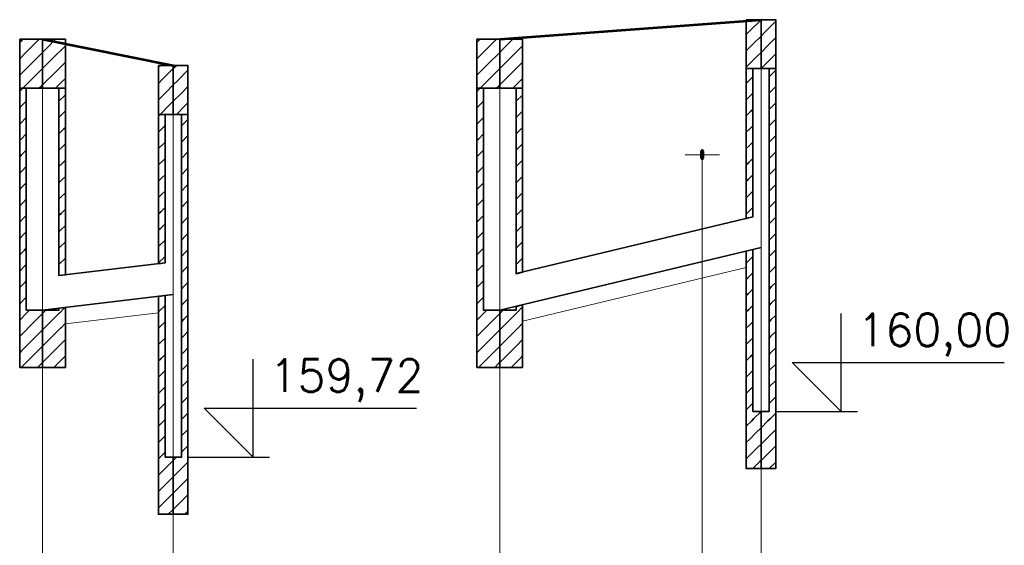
# Model space of a CAD drawing. Header units: millimetres. Extents: x 7.8 to 19, y -49.2 to -24.4.
# Tile 9 of 30: x 8.8802 to 8.9405, y -24.5537 to -24.5215. Entities that reach past the tile are written whole.
import ezdxf

# ---------------------------------------------------------------- set-up
doc = ezdxf.new("R2010")
doc.units = ezdxf.units.MM
doc.linetypes.add('DASHED', pattern=[0.75, 0.5, -0.25])
doc.layers.get('0').update_dxf_attribs({"lineweight": 13})
for name, color, linetype, lineweight in [('CIENKA', 7, 'Continuous', 15), ('CIENKA2', 1, 'Continuous', 25), ('CIENKA_PRZERYWANA', 7, 'DASHED', 15), ('GRUBA', 3, 'Continuous', 53), ('SREDNIA', 2, 'Continuous', 35)]:
    doc.layers.add(name, color=color, linetype=linetype, lineweight=lineweight)
doc.styles.add('romans', font='romans.shx')

# ---------------------------------------------------------------- blocks, each defined once
blk = doc.blocks.new('*X2628')
at = {"layer": 'SREDNIA', "color": 2, "linetype": 'Continuous', "ltscale": 0.01}
for p, q in [((1.107664, 0.122664), (1.1076, 0.1226)), ((1.1078, 0.1228), (1.107664, 0.122664)), ((1.1088, 0.1228), (1.107982, 0.121982)), ((1.107982, 0.121982), (1.1076, 0.1216)), ((1.109, 0.122), (1.1083, 0.1213)), ((1.1083, 0.1213), (1.1076, 0.1206)), ((1.108618, 0.120618), (1.1078, 0.1198)), ((1.109, 0.121), (1.108618, 0.120618)), ((1.109, 0.12), (1.108936, 0.119936)), ((1.108936, 0.119936), (1.1088, 0.1198))]:
    blk.add_line(p, q, dxfattribs=at)
blk = doc.blocks.new('*X2629')
at = {"layer": 'SREDNIA', "color": 2, "linetype": 'Continuous', "ltscale": 0.01}
for p, q in [((1.1098, 0.1228), (1.109255, 0.122255)), ((1.109255, 0.122255), (1.109, 0.122)), ((1.1104, 0.1224), (1.109573, 0.121573)), ((1.109573, 0.121573), (1.109, 0.121)), ((1.1104, 0.1214), (1.109891, 0.120891)), ((1.109891, 0.120891), (1.109, 0.12)), ((1.110209, 0.120209), (1.1098, 0.1198)), ((1.1104, 0.1204), (1.110209, 0.120209))]:
    blk.add_line(p, q, dxfattribs=at)
blk = doc.blocks.new('*X2630')
at = {"layer": 'SREDNIA', "color": 2, "linetype": 'Continuous', "ltscale": 0.01}
for p, q in [((1.116123, 0.121123), (1.1161, 0.1211)), ((1.1162, 0.1212), (1.116123, 0.121123)), ((1.117, 0.121), (1.116354, 0.120354)), ((1.116354, 0.120354), (1.1161, 0.1201)), ((1.117, 0.12), (1.116585, 0.119585)), ((1.116585, 0.119585), (1.1161, 0.1191)), ((1.116815, 0.118815), (1.1162, 0.1182)), ((1.117, 0.119), (1.116815, 0.118815))]:
    blk.add_line(p, q, dxfattribs=at)
blk = doc.blocks.new('*X2631')
at = {"layer": 'SREDNIA', "color": 2, "linetype": 'Continuous', "ltscale": 0.01}
for p, q in [((1.117046, 0.121046), (1.117, 0.121)), ((1.1172, 0.1212), (1.117046, 0.121046)), ((1.1179, 0.1209), (1.117277, 0.120277)), ((1.117277, 0.120277), (1.117, 0.12)), ((1.117508, 0.119508), (1.117, 0.119)), ((1.1179, 0.1199), (1.117508, 0.119508)), ((1.1179, 0.1189), (1.117738, 0.118738)), ((1.117738, 0.118738), (1.1172, 0.1182))]:
    blk.add_line(p, q, dxfattribs=at)
blk = doc.blocks.new('*X2632')
at = {"layer": 'SREDNIA', "color": 2, "linetype": 'Continuous', "ltscale": 0.01}
for p, q in [((1.135664, 0.122664), (1.1356, 0.1226)), ((1.1358, 0.1228), (1.135664, 0.122664)), ((1.1368, 0.1228), (1.135982, 0.121982)), ((1.135982, 0.121982), (1.1356, 0.1216)), ((1.137, 0.122), (1.1363, 0.1213)), ((1.1363, 0.1213), (1.1356, 0.1206)), ((1.136618, 0.120618), (1.1358, 0.1198)), ((1.137, 0.121), (1.136618, 0.120618)), ((1.137, 0.12), (1.136936, 0.119936)), ((1.136936, 0.119936), (1.1368, 0.1198))]:
    blk.add_line(p, q, dxfattribs=at)
blk = doc.blocks.new('*X2633')
at = {"layer": 'SREDNIA', "color": 2, "linetype": 'Continuous', "ltscale": 0.01}
for p, q in [((1.1378, 0.1228), (1.137255, 0.122255)), ((1.137255, 0.122255), (1.137, 0.122)), ((1.1384, 0.1224), (1.137573, 0.121573)), ((1.137573, 0.121573), (1.137, 0.121)), ((1.1384, 0.1214), (1.137891, 0.120891)), ((1.137891, 0.120891), (1.137, 0.12)), ((1.138209, 0.120209), (1.1378, 0.1198)), ((1.1384, 0.1204), (1.138209, 0.120209))]:
    blk.add_line(p, q, dxfattribs=at)
blk = doc.blocks.new('*X2634')
at = {"layer": 'SREDNIA', "color": 2, "linetype": 'Continuous', "ltscale": 0.01}
for p, q in [((1.153, 0.124), (1.152308, 0.123308)), ((1.153, 0.124), (1.152308, 0.123308)), ((1.152308, 0.123308), (1.1521, 0.1231)), ((1.152538, 0.122538), (1.1521, 0.1221)), ((1.153, 0.123), (1.152538, 0.122538)), ((1.153, 0.122), (1.152769, 0.121769)), ((1.152769, 0.121769), (1.1521, 0.1211))]:
    blk.add_line(p, q, dxfattribs=at)
blk = doc.blocks.new('*X2635')
at = {"layer": 'SREDNIA', "color": 2, "linetype": 'Continuous', "ltscale": 0.01}
for p, q in [((1.1539, 0.1239), (1.153231, 0.123231)), ((1.153231, 0.123231), (1.153, 0.123)), ((1.153462, 0.122462), (1.153, 0.122)), ((1.1539, 0.1229), (1.153462, 0.122462)), ((1.1539, 0.1219), (1.153692, 0.121692)), ((1.153692, 0.121692), (1.153, 0.121)), ((1.153692, 0.121692), (1.153, 0.121))]:
    blk.add_line(p, q, dxfattribs=at)
blk = doc.blocks.new('*X2728')
at = {"layer": 'SREDNIA', "color": 2, "linetype": 'Continuous', "ltscale": 0.01}
for p, q in [((1.1076, 0.1196), (1.107606, 0.119606)), ((1.107606, 0.119606), (1.1078, 0.1198)), ((1.107634, 0.118634), (1.108, 0.119)), ((1.1076, 0.1186), (1.107634, 0.118634)), ((1.1076, 0.1176), (1.107663, 0.117663)), ((1.107663, 0.117663), (1.108, 0.118)), ((1.107691, 0.116691), (1.108, 0.117)), ((1.1076, 0.1166), (1.107691, 0.116691)), ((1.10772, 0.11572), (1.108, 0.116)), ((1.1076, 0.1156), (1.10772, 0.11572)), ((1.1076, 0.1146), (1.107749, 0.114749)), ((1.107749, 0.114749), (1.108, 0.115)), ((1.107777, 0.113777), (1.108, 0.114)), ((1.1076, 0.1136), (1.107777, 0.113777)), ((1.1076, 0.1126), (1.107806, 0.112806)), ((1.107806, 0.112806), (1.108, 0.113)), ((1.1076, 0.1116), (1.107834, 0.111834)), ((1.107834, 0.111834), (1.108, 0.112)), ((1.107863, 0.110863), (1.108, 0.111)), ((1.1076, 0.1106), (1.107863, 0.110863)), ((1.1076, 0.1096), (1.107891, 0.109891)), ((1.107891, 0.109891), (1.108, 0.11)), ((1.1076, 0.1086), (1.10792, 0.10892)), ((1.10792, 0.10892), (1.108, 0.109)), ((1.1076, 0.1076), (1.107949, 0.107949)), ((1.107949, 0.107949), (1.108, 0.108)), ((1.1076, 0.1066), (1.107977, 0.106977)), ((1.107977, 0.106977), (1.108, 0.107)), ((1.1082, 0.1062), (1.108044, 0.106044)), ((1.107974, 0.105974), (1.1076, 0.1056)), ((1.108044, 0.106044), (1.107974, 0.105974)), ((1.109, 0.106), (1.108267, 0.105267)), ((1.108267, 0.105267), (1.107845, 0.104845)), ((1.109, 0.105), (1.108489, 0.104489)), ((1.107845, 0.104845), (1.1076, 0.1046)), ((1.108489, 0.104489), (1.107716, 0.103716)), ((1.107716, 0.103716), (1.1076, 0.1036)), ((1.109, 0.104), (1.108711, 0.103711)), ((1.108711, 0.103711), (1.1077, 0.1027)), ((1.108933, 0.102933), (1.1087, 0.1027)), ((1.109, 0.103), (1.108933, 0.102933))]:
    blk.add_line(p, q, dxfattribs=at)
blk = doc.blocks.new('*X2729')
at = {"layer": 'SREDNIA', "color": 2, "linetype": 'Continuous', "ltscale": 0.01}
for p, q in [((1.1104, 0.1194), (1.110386, 0.119386)), ((1.110386, 0.119386), (1.11, 0.119)), ((1.110349, 0.118349), (1.11, 0.118)), ((1.1104, 0.1184), (1.110349, 0.118349)), ((1.110313, 0.117313), (1.11, 0.117)), ((1.1104, 0.1174), (1.110313, 0.117313)), ((1.1104, 0.1164), (1.110277, 0.116277)), ((1.110277, 0.116277), (1.11, 0.116)), ((1.110241, 0.115241), (1.11, 0.115)), ((1.1104, 0.1154), (1.110241, 0.115241)), ((1.110205, 0.114205), (1.11, 0.114)), ((1.1104, 0.1144), (1.110205, 0.114205)), ((1.1104, 0.1134), (1.110169, 0.113169)), ((1.110169, 0.113169), (1.11, 0.113)), ((1.1104, 0.1124), (1.110133, 0.112133)), ((1.110133, 0.112133), (1.11, 0.112)), ((1.110097, 0.111097), (1.11, 0.111)), ((1.1104, 0.1114), (1.110097, 0.111097)), ((1.1104, 0.1104), (1.110061, 0.110061)), ((1.110061, 0.110061), (1.11, 0.11)), ((1.1104, 0.1094), (1.110025, 0.109025)), ((1.110025, 0.109025), (1.11, 0.109)), ((1.1104, 0.1084), (1.110366, 0.108366))]:
    blk.add_line(p, q, dxfattribs=at)
blk = doc.blocks.new('*X2730')
at = {"layer": 'SREDNIA', "color": 2, "linetype": 'Continuous', "ltscale": 0.01}
for p, q in [((1.109057, 0.106057), (1.1092, 0.1062)), ((1.110032, 0.106032), (1.110366, 0.106366)), ((1.109, 0.106), (1.109057, 0.106057)), ((1.109343, 0.105343), (1.110021, 0.106021)), ((1.110021, 0.106021), (1.110032, 0.106032)), ((1.109, 0.105), (1.109343, 0.105343)), ((1.109629, 0.104629), (1.110123, 0.105123)), ((1.110123, 0.105123), (1.110131, 0.105131)), ((1.110131, 0.105131), (1.1104, 0.1054)), ((1.109, 0.104), (1.109629, 0.104629)), ((1.110231, 0.104231), (1.1104, 0.1044)), ((1.109, 0.103), (1.109914, 0.103914)), ((1.109914, 0.103914), (1.110226, 0.104226)), ((1.110226, 0.104226), (1.110231, 0.104231)), ((1.1097, 0.1027), (1.1102, 0.1032)), ((1.1102, 0.1032), (1.110328, 0.103328)), ((1.110328, 0.103328), (1.11033, 0.10333)), ((1.11033, 0.10333), (1.1104, 0.1034))]:
    blk.add_line(p, q, dxfattribs=at)
blk = doc.blocks.new('*X2731')
at = {"layer": 'SREDNIA', "color": 2, "linetype": 'Continuous', "ltscale": 0.01}
for p, q in [((1.1161, 0.1181), (1.1162, 0.1182)), ((1.116468, 0.117468), (1.1161, 0.1171)), ((1.1165, 0.1175), (1.116468, 0.117468)), ((1.116422, 0.116422), (1.1161, 0.1161)), ((1.1165, 0.1165), (1.116422, 0.116422)), ((1.116377, 0.115377), (1.1161, 0.1151)), ((1.1165, 0.1155), (1.116377, 0.115377)), ((1.116331, 0.114331), (1.1161, 0.1141)), ((1.1165, 0.1145), (1.116331, 0.114331)), ((1.1165, 0.1135), (1.116285, 0.113285)), ((1.116285, 0.113285), (1.1161, 0.1131)), ((1.116239, 0.112239), (1.1161, 0.1121)), ((1.1165, 0.1125), (1.116239, 0.112239)), ((1.116194, 0.111194), (1.1161, 0.1111)), ((1.1165, 0.1115), (1.116194, 0.111194)), ((1.1165, 0.1105), (1.116148, 0.110148)), ((1.116148, 0.110148), (1.1161, 0.1101)), ((1.1165, 0.1095), (1.116102, 0.109102)), ((1.116102, 0.109102), (1.1161, 0.1091))]:
    blk.add_line(p, q, dxfattribs=at)
blk = doc.blocks.new('*X2732')
at = {"layer": 'SREDNIA', "color": 2, "linetype": 'Continuous', "ltscale": 0.01}
for p, q in [((1.1161, 0.1061), (1.116137, 0.106137)), ((1.116137, 0.106137), (1.1165, 0.1065)), ((1.1161, 0.1051), (1.116176, 0.105176)), ((1.116176, 0.105176), (1.1165, 0.1055)), ((1.116215, 0.104215), (1.1165, 0.1045)), ((1.1161, 0.1041), (1.116215, 0.104215)), ((1.1161, 0.1031), (1.116254, 0.103254)), ((1.116254, 0.103254), (1.1165, 0.1035)), ((1.1161, 0.1021), (1.116293, 0.102293)), ((1.116293, 0.102293), (1.1165, 0.1025)), ((1.1161, 0.1011), (1.116332, 0.101332)), ((1.116332, 0.101332), (1.1165, 0.1015)), ((1.1161, 0.1001), (1.116371, 0.100371)), ((1.116371, 0.100371), (1.1165, 0.1005)), ((1.11641, 0.09941), (1.1165, 0.0995)), ((1.1161, 0.0991), (1.11641, 0.09941)), ((1.1161, 0.0981), (1.116449, 0.098449)), ((1.116449, 0.098449), (1.1165, 0.0985)), ((1.1161, 0.0971), (1.116488, 0.097488)), ((1.116488, 0.097488), (1.1165, 0.0975)), ((1.116588, 0.096588), (1.11641, 0.09641)), ((1.117, 0.097), (1.116588, 0.096588)), ((1.11641, 0.09641), (1.1161, 0.0961)), ((1.117, 0.096), (1.116712, 0.095713)), ((1.116281, 0.095281), (1.1161, 0.0951)), ((1.116712, 0.095713), (1.116281, 0.095281)), ((1.116837, 0.094838), (1.116152, 0.094152)), ((1.117, 0.095), (1.116837, 0.094838)), ((1.116152, 0.094152), (1.1161, 0.0941)), ((1.116963, 0.093963), (1.1167, 0.0937)), ((1.117, 0.094), (1.116963, 0.093963))]:
    blk.add_line(p, q, dxfattribs=at)
blk = doc.blocks.new('*X2733')
at = {"layer": 'SREDNIA', "color": 2, "linetype": 'Continuous', "ltscale": 0.01}
for p, q in [((1.1175, 0.1175), (1.117894, 0.117894)), ((1.117894, 0.117894), (1.1179, 0.1179)), ((1.1175, 0.1165), (1.117875, 0.116875)), ((1.117875, 0.116875), (1.1179, 0.1169)), ((1.1175, 0.1155), (1.117855, 0.115855)), ((1.117855, 0.115855), (1.1179, 0.1159)), ((1.1175, 0.1145), (1.117836, 0.114836)), ((1.117836, 0.114836), (1.1179, 0.1149)), ((1.1175, 0.1135), (1.117816, 0.113817)), ((1.117816, 0.113817), (1.1179, 0.1139)), ((1.1175, 0.1125), (1.117797, 0.112797)), ((1.117797, 0.112797), (1.1179, 0.1129)), ((1.1175, 0.1115), (1.117778, 0.111778)), ((1.117778, 0.111778), (1.1179, 0.1119)), ((1.1175, 0.1105), (1.117758, 0.110758)), ((1.117758, 0.110758), (1.1179, 0.1109)), ((1.117739, 0.109739), (1.1179, 0.1099)), ((1.1175, 0.1095), (1.117739, 0.109739)), ((1.1175, 0.1085), (1.117719, 0.108719)), ((1.117719, 0.108719), (1.1179, 0.1089)), ((1.1175, 0.1075), (1.1177, 0.1077)), ((1.1177, 0.1077), (1.1179, 0.1079)), ((1.117681, 0.106681), (1.1179, 0.1069)), ((1.1175, 0.1065), (1.117681, 0.106681)), ((1.1175, 0.1055), (1.117661, 0.105661)), ((1.117661, 0.105661), (1.1179, 0.1059)), ((1.1175, 0.1045), (1.117642, 0.104642)), ((1.117642, 0.104642), (1.1179, 0.1049)), ((1.117622, 0.103622), (1.1179, 0.1039)), ((1.1175, 0.1035), (1.117622, 0.103622)), ((1.1175, 0.1025), (1.117603, 0.102603)), ((1.117603, 0.102603), (1.1179, 0.1029)), ((1.1175, 0.1015), (1.117584, 0.101583)), ((1.117584, 0.101583), (1.1179, 0.1019)), ((1.117564, 0.100564), (1.1179, 0.1009)), ((1.1175, 0.1005), (1.117564, 0.100564)), ((1.1175, 0.0995), (1.117545, 0.099545)), ((1.117545, 0.099545), (1.1179, 0.0999)), ((1.117525, 0.098525), (1.1179, 0.0989)), ((1.1175, 0.0985), (1.117525, 0.098525)), ((1.117506, 0.097506), (1.1179, 0.0979)), ((1.117, 0.097), (1.1172, 0.0972)), ((1.1175, 0.0975), (1.117506, 0.097506)), ((1.117572, 0.096572), (1.117383, 0.096383)), ((1.1179, 0.0969), (1.117572, 0.096572)), ((1.117383, 0.096383), (1.117, 0.096)), ((1.1179, 0.0959), (1.117674, 0.095674)), ((1.117674, 0.095674), (1.117217, 0.095217)), ((1.117217, 0.095217), (1.117, 0.095)), ((1.117777, 0.094777), (1.11705, 0.09405)), ((1.1179, 0.0949), (1.117777, 0.094777)), ((1.11705, 0.09405), (1.117, 0.094)), ((1.117879, 0.093879), (1.1177, 0.0937)), ((1.1179, 0.0939), (1.117879, 0.093879))]:
    blk.add_line(p, q, dxfattribs=at)
blk = doc.blocks.new('*X2734')
at = {"layer": 'SREDNIA', "color": 2, "linetype": 'Continuous', "ltscale": 0.01}
for p, q in [((1.1356, 0.1196), (1.135606, 0.119606)), ((1.135606, 0.119606), (1.1358, 0.1198)), ((1.135634, 0.118634), (1.136, 0.119)), ((1.1356, 0.1186), (1.135634, 0.118634)), ((1.1356, 0.1176), (1.135663, 0.117663)), ((1.135663, 0.117663), (1.136, 0.118)), ((1.135691, 0.116691), (1.136, 0.117)), ((1.1356, 0.1166), (1.135691, 0.116691)), ((1.13572, 0.11572), (1.136, 0.116)), ((1.1356, 0.1156), (1.13572, 0.11572)), ((1.1356, 0.1146), (1.135749, 0.114749)), ((1.135749, 0.114749), (1.136, 0.115)), ((1.135777, 0.113777), (1.136, 0.114)), ((1.1356, 0.1136), (1.135777, 0.113777)), ((1.1356, 0.1126), (1.135806, 0.112806)), ((1.135806, 0.112806), (1.136, 0.113)), ((1.1356, 0.1116), (1.135834, 0.111834)), ((1.135834, 0.111834), (1.136, 0.112)), ((1.135863, 0.110863), (1.136, 0.111)), ((1.1356, 0.1106), (1.135863, 0.110863)), ((1.1356, 0.1096), (1.135891, 0.109891)), ((1.135891, 0.109891), (1.136, 0.11)), ((1.1356, 0.1086), (1.13592, 0.10892)), ((1.13592, 0.10892), (1.136, 0.109)), ((1.1356, 0.1076), (1.135949, 0.107949)), ((1.135949, 0.107949), (1.136, 0.108)), ((1.1356, 0.1066), (1.135977, 0.106977)), ((1.135977, 0.106977), (1.136, 0.107)), ((1.1362, 0.1062), (1.136044, 0.106044)), ((1.135974, 0.105974), (1.1356, 0.1056)), ((1.136044, 0.106044), (1.135974, 0.105974)), ((1.137, 0.106), (1.136267, 0.105267)), ((1.136267, 0.105267), (1.135845, 0.104845)), ((1.137, 0.105), (1.136489, 0.104489)), ((1.135845, 0.104845), (1.1356, 0.1046)), ((1.136489, 0.104489), (1.135716, 0.103716)), ((1.135716, 0.103716), (1.1356, 0.1036)), ((1.137, 0.104), (1.136711, 0.103711)), ((1.136711, 0.103711), (1.1357, 0.1027)), ((1.136933, 0.102933), (1.1367, 0.1027)), ((1.137, 0.103), (1.136933, 0.102933))]:
    blk.add_line(p, q, dxfattribs=at)
blk = doc.blocks.new('*X2735')
at = {"layer": 'SREDNIA', "color": 2, "linetype": 'Continuous', "ltscale": 0.01}
for p, q in [((1.1384, 0.1194), (1.138385, 0.119385)), ((1.138385, 0.119385), (1.138, 0.119)), ((1.138349, 0.118349), (1.138, 0.118)), ((1.1384, 0.1184), (1.138349, 0.118349)), ((1.138312, 0.117312), (1.138, 0.117)), ((1.1384, 0.1174), (1.138312, 0.117312)), ((1.1384, 0.1164), (1.138276, 0.116276)), ((1.138276, 0.116276), (1.138, 0.116)), ((1.138239, 0.115239), (1.138, 0.115)), ((1.1384, 0.1154), (1.138239, 0.115239)), ((1.138203, 0.114203), (1.138, 0.114)), ((1.1384, 0.1144), (1.138203, 0.114203)), ((1.1384, 0.1134), (1.138166, 0.113166)), ((1.138166, 0.113166), (1.138, 0.113)), ((1.1384, 0.1124), (1.13813, 0.11213)), ((1.13813, 0.11213), (1.138, 0.112)), ((1.138093, 0.111093), (1.138, 0.111)), ((1.1384, 0.1114), (1.138093, 0.111093)), ((1.1384, 0.1104), (1.138057, 0.110057)), ((1.138057, 0.110057), (1.138, 0.11)), ((1.1384, 0.1094), (1.13802, 0.10902)), ((1.13802, 0.10902), (1.138, 0.109))]:
    blk.add_line(p, q, dxfattribs=at)
blk = doc.blocks.new('*X2736')
at = {"layer": 'SREDNIA', "color": 2, "linetype": 'Continuous', "ltscale": 0.01}
for p, q in [((1.137057, 0.106057), (1.1372, 0.1062)), ((1.138043, 0.106043), (1.1384, 0.1064)), ((1.137, 0.106), (1.137057, 0.106057)), ((1.137343, 0.105343), (1.138021, 0.106021)), ((1.138021, 0.106021), (1.138043, 0.106043)), ((1.137, 0.105), (1.137343, 0.105343)), ((1.137629, 0.104629), (1.138123, 0.105123)), ((1.138123, 0.105123), (1.138139, 0.105139)), ((1.138139, 0.105139), (1.1384, 0.1054)), ((1.137, 0.104), (1.137629, 0.104629)), ((1.138236, 0.104236), (1.1384, 0.1044)), ((1.137, 0.103), (1.137914, 0.103914)), ((1.137914, 0.103914), (1.138226, 0.104226)), ((1.138226, 0.104226), (1.138236, 0.104236)), ((1.1377, 0.1027), (1.1382, 0.1032)), ((1.1382, 0.1032), (1.138328, 0.103328)), ((1.138328, 0.103328), (1.138332, 0.103332)), ((1.138332, 0.103332), (1.1384, 0.1034))]:
    blk.add_line(p, q, dxfattribs=at)
blk = doc.blocks.new('*X2737')
at = {"layer": 'SREDNIA', "color": 2, "linetype": 'Continuous', "ltscale": 0.01}
for p, q in [((1.152477, 0.120477), (1.1521, 0.1201)), ((1.1525, 0.1205), (1.152477, 0.120477)), ((1.152432, 0.119432), (1.1521, 0.1191)), ((1.1525, 0.1195), (1.152432, 0.119432)), ((1.152386, 0.118386), (1.1521, 0.1181)), ((1.1525, 0.1185), (1.152386, 0.118386)), ((1.152341, 0.117341), (1.1521, 0.1171)), ((1.1525, 0.1175), (1.152341, 0.117341)), ((1.1525, 0.1165), (1.152295, 0.116295)), ((1.152295, 0.116295), (1.1521, 0.1161)), ((1.152249, 0.115249), (1.1521, 0.1151)), ((1.1525, 0.1155), (1.152249, 0.115249)), ((1.152204, 0.114204), (1.1521, 0.1141)), ((1.1525, 0.1145), (1.152204, 0.114204)), ((1.1525, 0.1135), (1.152158, 0.113158)), ((1.152158, 0.113158), (1.1521, 0.1131)), ((1.1525, 0.1125), (1.152113, 0.112113)), ((1.152113, 0.112113), (1.1521, 0.1121))]:
    blk.add_line(p, q, dxfattribs=at)
blk = doc.blocks.new('*X2738')
at = {"layer": 'SREDNIA', "color": 2, "linetype": 'Continuous', "ltscale": 0.01}
for p, q in [((1.152128, 0.109128), (1.1525, 0.1095)), ((1.1521, 0.1091), (1.152128, 0.109128)), ((1.1521, 0.1081), (1.152167, 0.108167)), ((1.152167, 0.108167), (1.1525, 0.1085)), ((1.152206, 0.107206), (1.1525, 0.1075)), ((1.1521, 0.1071), (1.152206, 0.107206)), ((1.1521, 0.1061), (1.152246, 0.106246)), ((1.152246, 0.106246), (1.1525, 0.1065)), ((1.1521, 0.1051), (1.152285, 0.105285)), ((1.152285, 0.105285), (1.1525, 0.1055)), ((1.1521, 0.1041), (1.152324, 0.104324)), ((1.152324, 0.104324), (1.1525, 0.1045)), ((1.1521, 0.1031), (1.152363, 0.103363)), ((1.152363, 0.103363), (1.1525, 0.1035)), ((1.1521, 0.1021), (1.152402, 0.102402)), ((1.152402, 0.102402), (1.1525, 0.1025)), ((1.1521, 0.1011), (1.152441, 0.101441)), ((1.152441, 0.101441), (1.1525, 0.1015)), ((1.1521, 0.1001), (1.15248, 0.10048)), ((1.15248, 0.10048), (1.1525, 0.1005)), ((1.152562, 0.099562), (1.152435, 0.099435)), ((1.153, 0.1), (1.152562, 0.099562)), ((1.153, 0.1), (1.152562, 0.099562)), ((1.152435, 0.099435), (1.1521, 0.0991)), ((1.153, 0.099), (1.152688, 0.098687)), ((1.152306, 0.098306), (1.1521, 0.0981)), ((1.152688, 0.098687), (1.152306, 0.098306)), ((1.152813, 0.097812), (1.152177, 0.097177)), ((1.153, 0.098), (1.152813, 0.097812)), ((1.152177, 0.097177), (1.1521, 0.0971)), ((1.152937, 0.096937), (1.1525, 0.0965)), ((1.153, 0.097), (1.152937, 0.096937))]:
    blk.add_line(p, q, dxfattribs=at)
blk = doc.blocks.new('*X2739')
at = {"layer": 'SREDNIA', "color": 2, "linetype": 'Continuous', "ltscale": 0.01}
for p, q in [((1.1535, 0.1205), (1.153898, 0.120898)), ((1.153898, 0.120898), (1.1539, 0.1209)), ((1.1535, 0.1195), (1.153879, 0.119879)), ((1.153879, 0.119879), (1.1539, 0.1199)), ((1.1535, 0.1185), (1.153859, 0.118859)), ((1.153859, 0.118859), (1.1539, 0.1189)), ((1.1535, 0.1175), (1.15384, 0.11784)), ((1.15384, 0.11784), (1.1539, 0.1179)), ((1.1535, 0.1165), (1.15382, 0.11682)), ((1.15382, 0.11682), (1.1539, 0.1169)), ((1.1535, 0.1155), (1.153801, 0.115801)), ((1.153801, 0.115801), (1.1539, 0.1159)), ((1.1535, 0.1145), (1.153782, 0.114782)), ((1.153782, 0.114782), (1.1539, 0.1149)), ((1.1535, 0.1135), (1.153762, 0.113762)), ((1.153762, 0.113762), (1.1539, 0.1139)), ((1.153743, 0.112743), (1.1539, 0.1129)), ((1.1535, 0.1125), (1.153743, 0.112743)), ((1.1535, 0.1115), (1.153723, 0.111723)), ((1.153723, 0.111723), (1.1539, 0.1119)), ((1.1535, 0.1105), (1.153704, 0.110704)), ((1.153704, 0.110704), (1.1539, 0.1109)), ((1.153684, 0.109684), (1.1539, 0.1099)), ((1.1535, 0.1095), (1.153684, 0.109684)), ((1.1535, 0.1085), (1.153665, 0.108665)), ((1.153665, 0.108665), (1.1539, 0.1089)), ((1.1535, 0.1075), (1.153646, 0.107646)), ((1.153646, 0.107646), (1.1539, 0.1079)), ((1.153626, 0.106626), (1.1539, 0.1069)), ((1.1535, 0.1065), (1.153626, 0.106626)), ((1.1535, 0.1055), (1.153607, 0.105607)), ((1.153607, 0.105607), (1.1539, 0.1059)), ((1.1535, 0.1045), (1.153587, 0.104587)), ((1.153587, 0.104587), (1.1539, 0.1049)), ((1.153568, 0.103568), (1.1539, 0.1039)), ((1.1535, 0.1035), (1.153568, 0.103568)), ((1.1535, 0.1025), (1.153549, 0.102549)), ((1.153549, 0.102549), (1.1539, 0.1029)), ((1.1535, 0.1015), (1.153529, 0.101529)), ((1.153529, 0.101529), (1.1539, 0.1019)), ((1.15351, 0.10051), (1.1539, 0.1009)), ((1.1535, 0.1005), (1.15351, 0.10051)), ((1.153551, 0.099551), (1.153417, 0.099417)), ((1.1539, 0.0999), (1.153551, 0.099551)), ((1.153417, 0.099417), (1.153, 0.099)), ((1.1539, 0.0989), (1.153654, 0.098654)), ((1.153654, 0.098654), (1.15325, 0.09825)), ((1.15325, 0.09825), (1.153, 0.098)), ((1.153756, 0.097756), (1.153083, 0.097083)), ((1.1539, 0.0979), (1.153756, 0.097756)), ((1.153083, 0.097083), (1.153, 0.097)), ((1.153859, 0.096859), (1.1535, 0.0965)), ((1.1539, 0.0969), (1.153859, 0.096859))]:
    blk.add_line(p, q, dxfattribs=at)

msp = doc.modelspace()

# ---------------------------------------------------------------- linework, layer by layer
at = {"layer": 'CIENKA', "color": 7, "linetype": 'Continuous', "ltscale": 0.01}
for p, q in [((8.92562, -24.616457), (8.92562, -24.521457)), ((8.88162, -24.616457), (8.88162, -24.522657)), ((8.90962, -24.616457), (8.90962, -24.522657)), ((8.88962, -24.605417), (8.88962, -24.524257)), ((8.92097, -24.529727), (8.92307, -24.529727)), ((8.92202, -24.529727), (8.92202, -24.584457))]:
    msp.add_line(p, q, dxfattribs=at)
at = {"layer": 'CIENKA2', "color": 1, "linetype": 'Continuous', "ltscale": 0.01}
for p, q in [((8.93052, -24.545457), (8.93052, -24.539457)), ((8.89452, -24.548257), (8.89452, -24.542257)), ((8.93052, -24.545457), (8.92752, -24.542457)), ((8.92752, -24.542457), (8.94052, -24.542457)), ((8.89452, -24.548257), (8.89152, -24.545257)), ((8.89152, -24.545257), (8.90452, -24.545257)), ((8.92652, -24.545457), (8.93152, -24.545457)), ((8.89052, -24.548257), (8.89552, -24.548257))]:
    msp.add_line(p, q, dxfattribs=at)
at = {"layer": 'CIENKA_PRZERYWANA', "color": 7, "linetype": 'DASHED', "ltscale": 0.01}
for p, q in [((8.91102, -24.539922), (8.92472, -24.536634)), ((8.88302, -24.540089), (8.88872, -24.539405))]:
    msp.add_line(p, q, dxfattribs=at)
at = {"layer": 'GRUBA', "color": 3, "linetype": 'Continuous', "ltscale": 0.01}
for p, q in [((8.90962, -24.522657), (8.92562, -24.521457)), ((8.88162, -24.522657), (8.88962, -24.524257)), ((8.92197, -24.529927), (8.92197, -24.529527)), ((8.92207, -24.529927), (8.92207, -24.529527))]:
    msp.add_line(p, q, dxfattribs=at)
for centre, start, end in [((8.92202, -24.529527), 0, 180), ((8.92202, -24.529927), 180, 0)]:
    msp.add_arc(centre, 0.00005, start, end, dxfattribs=at)
at = {"layer": 'SREDNIA', "color": 2, "linetype": 'Continuous', "ltscale": 0.01}
for p, q in [((8.90962, -24.522657), (8.92562, -24.521457)), ((8.88162, -24.522657), (8.88962, -24.524257)), ((8.91062, -24.537015), (8.92512, -24.533535)), ((8.90962, -24.539257), (8.92562, -24.535417)), ((8.88262, -24.537137), (8.88912, -24.536357)), ((8.88162, -24.539257), (8.88962, -24.538297))]:
    msp.add_line(p, q, dxfattribs=at)
at = {"layer": 'SREDNIA', "color": 2, "ltscale": 0.01}
for points in [[(8.92472, -24.521457), (8.92562, -24.521457), (8.92562, -24.524457), (8.92472, -24.524457), (8.92472, -24.521457)], [(8.92562, -24.521457), (8.92652, -24.521457), (8.92652, -24.524457), (8.92562, -24.524457), (8.92562, -24.521457)], [(8.88022, -24.522657), (8.88162, -24.522657), (8.88162, -24.525657), (8.88022, -24.525657), (8.88022, -24.522657)], [(8.88162, -24.522657), (8.88302, -24.522657), (8.88302, -24.525657), (8.88162, -24.525657), (8.88162, -24.522657)], [(8.90822, -24.522657), (8.90962, -24.522657), (8.90962, -24.525657), (8.90822, -24.525657), (8.90822, -24.522657)], [(8.90962, -24.522657), (8.91102, -24.522657), (8.91102, -24.525657), (8.90962, -24.525657), (8.90962, -24.522657)], [(8.88872, -24.524257), (8.88962, -24.524257), (8.88962, -24.527257), (8.88872, -24.527257), (8.88872, -24.524257)], [(8.88962, -24.524257), (8.89052, -24.524257), (8.89052, -24.527257), (8.88962, -24.527257), (8.88962, -24.524257)], [(8.92512, -24.524457), (8.92512, -24.533537), (8.92472, -24.533637), (8.92472, -24.524457), (8.92512, -24.524457)], [(8.92562, -24.545457), (8.92612, -24.545457), (8.92612, -24.524457), (8.92652, -24.524457), (8.92652, -24.548957), (8.92562, -24.548957), (8.92562, -24.545457)], [(8.88062, -24.525657), (8.88062, -24.539257), (8.88162, -24.539257), (8.88162, -24.542757), (8.88022, -24.542757), (8.88022, -24.525657), (8.88062, -24.525657)], [(8.88302, -24.525657), (8.88302, -24.537087), (8.88262, -24.537137), (8.88262, -24.525657), (8.88302, -24.525657)], [(8.90862, -24.525657), (8.90862, -24.539257), (8.90962, -24.539257), (8.90962, -24.542757), (8.90822, -24.542757), (8.90822, -24.525657), (8.90862, -24.525657)], [(8.91102, -24.525657), (8.91102, -24.536917), (8.91062, -24.537017), (8.91062, -24.525657), (8.91102, -24.525657)], [(8.88912, -24.527257), (8.88912, -24.536357), (8.88872, -24.536407), (8.88872, -24.527257), (8.88912, -24.527257)], [(8.88962, -24.548257), (8.89012, -24.548257), (8.89012, -24.527257), (8.89052, -24.527257), (8.89052, -24.551757), (8.88962, -24.551757), (8.88962, -24.548257)], [(8.92512, -24.545457), (8.92562, -24.545457), (8.92562, -24.548957), (8.92472, -24.548957), (8.92472, -24.535637), (8.92512, -24.535537), (8.92512, -24.545457)], [(8.88912, -24.548257), (8.88962, -24.548257), (8.88962, -24.551757), (8.88872, -24.551757), (8.88872, -24.538407), (8.88912, -24.538357), (8.88912, -24.548257)], [(8.91102, -24.542757), (8.90962, -24.542757), (8.90962, -24.539257), (8.91062, -24.539257), (8.91062, -24.539017), (8.91102, -24.538917), (8.91102, -24.542757)], [(8.88302, -24.542757), (8.88162, -24.542757), (8.88162, -24.539257), (8.88262, -24.539257), (8.88262, -24.539137), (8.88302, -24.539087), (8.88302, -24.542757)]]:
    msp.add_lwpolyline(points, dxfattribs=at)

# ---------------------------------------------------------------- block references
at = {"linetype": 'Continuous'}
for name in ['*X2634', '*X2635', '*X2628', '*X2629', '*X2632', '*X2633', '*X2630', '*X2631', '*X2739', '*X2737', '*X2728', '*X2734', '*X2729', '*X2735', '*X2731', '*X2733', '*X2738', '*X2732', '*X2736', '*X2730']:
    msp.add_blockref(name, (7.77262, -24.645457), dxfattribs=at)

# ---------------------------------------------------------------- texts
at = {"layer": 'CIENKA2', "color": 1, "linetype": 'Continuous', "ltscale": 0.01, "style": 'romans'}
for s, p in [('160,00', (8.93152, -24.541457)), ('159,72', (8.89552, -24.544257))]:
    msp.add_text(s, height=0.002, dxfattribs=at).set_placement(p)

doc.saveas('drawing.dxf')
